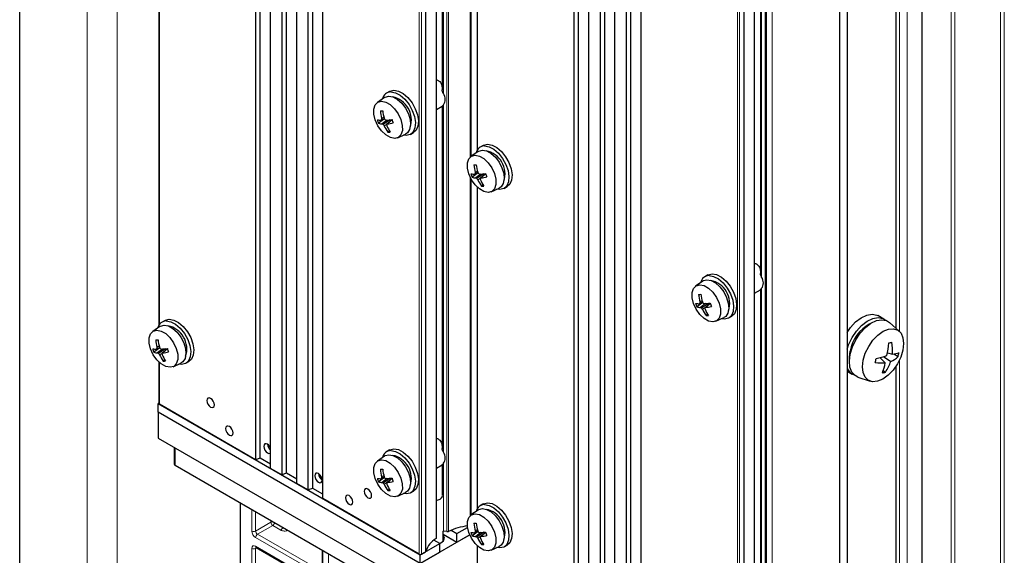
# Paper-space layout 'Blatt4' of a CAD drawing. Header units: millimetres. Extents: x 5 to 418, y 2 to 292.
# Tile 46 of 52: x 230 to 304, y 148 to 188. Entities that reach past the tile are written whole.
import ezdxf

# ---------------------------------------------------------------- set-up
doc = ezdxf.new("R2010")
doc.units = ezdxf.units.MM

psp = doc.layouts.new('Blatt4')

# ---------------------------------------------------------------- linework, layer by layer
at = {"color": 7, "linetype": 'Continuous', "lineweight": 25}
for p, q in [((229.576, 125.25), (229.576, 246.425)), ((247.395, 220.395), (247.395, 155.072)), ((247.754, 155.191), (247.754, 220.188)), ((248.527, 154.419), (248.527, 219.742)), ((249.375, 219.252), (249.375, 153.929)), ((249.734, 154.048), (249.734, 219.045)), ((250.506, 153.276), (250.506, 218.599)), ((251.355, 218.109), (251.355, 152.786)), ((251.714, 152.906), (251.714, 217.902)), ((252.486, 152.133), (252.486, 217.456)), ((285.959, 214.912), (285.959, 92.431)), ((261.057, 149.155), (261.057, 213.913)), ((291.519, 210.666), (291.519, 89.492)), ((292.084, 210.993), (292.084, 89.818)), ((261.493, 208.913), (261.493, 183.014)), ((297.741, 208.966), (297.741, 128.945)), ((271.437, 206.516), (271.437, 141.193)), ((271.795, 141.313), (271.795, 206.309)), ((272.568, 140.54), (272.568, 205.863)), ((273.417, 205.373), (273.417, 140.05)), ((273.775, 140.17), (273.775, 205.166)), ((274.548, 139.397), (274.548, 204.72)), ((275.397, 204.23), (275.397, 138.907)), ((275.755, 139.027), (275.755, 204.023)), ((276.528, 138.254), (276.528, 203.577)), ((264.133, 202.813), (264.133, 178.468)), ((285.099, 135.276), (285.099, 200.035)), ((295.761, 200.01), (295.761, 165.028)), ((285.535, 195.034), (285.535, 169.135)), ((240.091, 189.582), (240.091, 165.238)), ((257.132, 182.464), (256.598, 182.086)), ((257.526, 182.924), (257.3, 182.794)), ((261.057, 181.545), (261.491, 181.796)), ((261.493, 181.803), (261.493, 155.905)), ((257.137, 180.841), (256.687, 180.519)), ((257.135, 180.845), (256.867, 180.747)), ((257.09, 180.97), (256.913, 180.885)), ((257.125, 180.863), (256.917, 180.783)), ((257.346, 180.759), (256.969, 180.46)), ((257.565, 180.777), (257.045, 180.42)), ((257.71, 180.772), (257.296, 180.424)), ((257.713, 180.763), (257.355, 180.466)), ((257.302, 180.429), (257.112, 180.325)), ((257.514, 179.938), (257.391, 179.85)), ((258.136, 179.422), (258.73, 179.696)), ((259.1, 179.676), (259.326, 179.807)), ((264.597, 178.842), (264.371, 178.712)), ((264.203, 178.382), (263.669, 178.004)), ((264.208, 176.759), (263.758, 176.437)), ((264.206, 176.762), (263.938, 176.665)), ((264.161, 176.888), (263.984, 176.803)), ((264.196, 176.781), (263.988, 176.701)), ((264.417, 176.677), (264.04, 176.378)), ((264.636, 176.695), (264.116, 176.338)), ((264.373, 176.347), (264.183, 176.243)), ((264.781, 176.69), (264.367, 176.342)), ((264.784, 176.681), (264.426, 176.384)), ((264.133, 175.703), (264.133, 151.359)), ((264.585, 175.856), (264.462, 175.768)), ((265.207, 175.34), (265.801, 175.614)), ((266.171, 175.594), (266.397, 175.725)), ((281.568, 169.046), (281.341, 168.915)), ((281.174, 168.585), (280.64, 168.207)), ((285.099, 167.666), (285.533, 167.917)), ((285.535, 167.924), (285.535, 142.026)), ((281.178, 166.962), (280.729, 166.64)), ((281.176, 166.966), (280.909, 166.868)), ((281.131, 167.091), (280.955, 167.006)), ((281.166, 166.984), (280.959, 166.904)), ((281.387, 166.88), (281.01, 166.581)), ((281.606, 166.898), (281.087, 166.541)), ((281.752, 166.893), (281.337, 166.545)), ((281.755, 166.884), (281.397, 166.587)), ((281.344, 166.55), (281.153, 166.446)), ((281.555, 166.059), (281.433, 165.971)), ((283.141, 165.797), (283.368, 165.928)), ((294.868, 165.711), (294.416, 165.972)), ((240.162, 165.151), (239.628, 164.774)), ((240.556, 165.612), (240.329, 165.482)), ((282.177, 165.543), (282.772, 165.817)), ((296.022, 164.797), (295.284, 165.452)), ((240.119, 163.658), (239.943, 163.573)), ((240.166, 163.529), (239.716, 163.206)), ((240.164, 163.532), (239.897, 163.435)), ((240.154, 163.55), (239.946, 163.471)), ((240.375, 163.446), (239.998, 163.148)), ((240.594, 163.465), (240.075, 163.108)), ((240.331, 163.117), (240.141, 163.012)), ((240.74, 163.46), (240.325, 163.112)), ((240.743, 163.451), (240.385, 163.154)), ((295.131, 163.166), (295.507, 163.06)), ((295.615, 163.076), (295.937, 162.867)), ((240.091, 162.473), (240.091, 159.317)), ((240.543, 162.626), (240.421, 162.538)), ((241.165, 162.11), (241.759, 162.384)), ((242.129, 162.364), (242.355, 162.494)), ((294.566, 162.801), (294.964, 162.395)), ((294.832, 162.873), (295.388, 162.502)), ((292.084, 161.776), (292.468, 161.554)), ((294.816, 161.811), (294.981, 161.697)), ((295.761, 162.123), (295.761, 133.346)), ((292.901, 161.324), (293.837, 161.012)), ((240.091, 159.346), (240.041, 159.317)), ((240.041, 159.317), (259.84, 147.888)), ((240.041, 158.664), (240.041, 159.317)), ((247.395, 155.072), (240.126, 159.268)), ((259.84, 147.234), (240.041, 158.664)), ((240.041, 158.664), (240.041, 156.704)), ((240.041, 156.704), (259.84, 145.275)), ((241.256, 156.003), (241.256, 154.744)), ((257.526, 155.815), (257.3, 155.685)), ((247.754, 155.191), (247.395, 155.072)), ((248.527, 154.745), (247.754, 155.191)), ((257.132, 155.354), (256.598, 154.977)), ((241.314, 154.662), (285.959, 128.889)), ((249.375, 153.929), (248.527, 154.419)), ((249.734, 154.048), (249.375, 153.929)), ((250.506, 153.602), (249.734, 154.048)), ((261.057, 154.436), (261.49, 154.686)), ((261.493, 154.693), (261.493, 152.359)), ((251.355, 152.786), (250.506, 153.276)), ((257.137, 153.732), (256.687, 153.409)), ((257.135, 153.735), (256.867, 153.638)), ((257.09, 153.861), (256.913, 153.776)), ((257.125, 153.754), (256.917, 153.674)), ((257.346, 153.649), (256.969, 153.351)), ((257.565, 153.668), (257.045, 153.311)), ((257.302, 153.32), (257.112, 153.215)), ((257.71, 153.663), (257.296, 153.315)), ((257.713, 153.654), (257.355, 153.357)), ((251.714, 152.906), (251.355, 152.786)), ((252.486, 152.459), (251.714, 152.906)), ((257.514, 152.829), (257.391, 152.741)), ((258.136, 152.313), (258.73, 152.587)), ((259.1, 152.567), (259.326, 152.698)), ((246.264, 134.589), (246.264, 151.805)), ((259.755, 147.937), (252.486, 152.133)), ((264.203, 151.272), (263.669, 150.895)), ((264.597, 151.733), (264.371, 151.603)), ((261.56, 148.915), (261.56, 149.684)), ((261.856, 149.636), (261.582, 149.679)), ((262.167, 149.745), (262.612, 149.488)), ((262.612, 149.488), (263.412, 149.95)), ((264.208, 149.65), (263.758, 149.327)), ((264.206, 149.653), (263.938, 149.556)), ((264.161, 149.779), (263.984, 149.694)), ((264.196, 149.672), (263.988, 149.592)), ((264.417, 149.567), (264.04, 149.269)), ((264.636, 149.586), (264.116, 149.229)), ((264.781, 149.581), (264.367, 149.233)), ((264.784, 149.572), (264.426, 149.275)), ((263.581, 149.394), (259.84, 147.234)), ((261.311, 148.737), (260.866, 148.994)), ((261.56, 149.442), (262.612, 148.834)), ((262.612, 148.834), (262.612, 149.488)), ((262.612, 148.834), (263.581, 149.394)), ((264.373, 149.238), (264.183, 149.133)), ((247.439, 148.441), (252.243, 145.668)), ((247.442, 148.44), (247.439, 148.441)), ((252.425, 148.248), (252.425, 146.664)), ((259.84, 147.888), (261.311, 148.737)), ((259.84, 147.234), (261.311, 148.083)), ((259.925, 147.937), (260.236, 148.116)), ((261.311, 148.083), (261.311, 148.737)), ((264.133, 148.594), (264.133, 145.438)), ((264.585, 148.747), (264.462, 148.659)), ((265.207, 148.231), (265.801, 148.505)), ((266.171, 148.485), (266.397, 148.615)), ((259.84, 147.234), (259.84, 147.888))]:
    psp.add_line(p, q, dxfattribs=at)
at = {"color": 7, "linetype": 'Continuous', "lineweight": 18}
for p, q in [((234.667, 121.658), (234.667, 244.139)), ((236.93, 121.658), (236.93, 244.139)), ((261.856, 214.497), (261.856, 149.636)), ((261.966, 149.651), (261.966, 214.433)), ((286.428, 214.259), (286.428, 91.778)), ((261.028, 213.896), (261.028, 149.11)), ((259.755, 213.26), (259.755, 147.937)), ((259.925, 147.937), (259.925, 213.26)), ((260.236, 213.439), (260.236, 148.116)), ((260.27, 148.155), (260.27, 213.459)), ((261.582, 182.764), (261.582, 209.026)), ((303.681, 130.257), (303.681, 209.622)), ((303.961, 209.621), (303.961, 130.256)), ((296.61, 208.313), (296.61, 128.292)), ((299.942, 128.399), (299.942, 207.696)), ((300.223, 207.694), (300.223, 128.398)), ((263.619, 203.529), (263.619, 177.964)), ((263.687, 203.398), (263.687, 178.017)), ((264.168, 178.523), (264.168, 202.779)), ((285.898, 200.846), (285.898, 135.758)), ((296.044, 164.776), (296.044, 200.507)), ((283.797, 199.381), (283.797, 134.058)), ((283.967, 134.058), (283.967, 199.381)), ((284.278, 199.56), (284.278, 134.237)), ((284.312, 134.276), (284.312, 199.58)), ((285.069, 200.017), (285.069, 135.231)), ((285.624, 168.885), (285.624, 195.147)), ((240.126, 165.293), (240.126, 189.549)), ((261.582, 155.655), (261.582, 181.917)), ((263.619, 176.42), (263.619, 150.855)), ((263.687, 176.289), (263.687, 150.908)), ((264.168, 151.414), (264.168, 175.67)), ((285.624, 141.776), (285.624, 168.038)), ((240.126, 159.268), (240.126, 162.44)), ((296.044, 133.094), (296.044, 162.62)), ((241.314, 155.97), (241.314, 154.662)), ((261.582, 149.679), (261.582, 154.808)), ((247.115, 149.682), (247.115, 151.314)), ((247.395, 151.152), (247.395, 149.68)), ((247.395, 149.68), (248.551, 150.348)), ((248.551, 150.348), (248.551, 150.484)), ((248.693, 150.103), (247.537, 149.435)), ((249.297, 149.754), (248.693, 150.103)), ((252.201, 146.419), (247.398, 149.192)), ((247.537, 149.435), (252.34, 146.662)), ((247.115, 144.142), (247.115, 148.37)), ((247.483, 148.416), (247.395, 148.368)), ((247.395, 148.368), (247.395, 144.141)), ((247.398, 148.533), (252.201, 145.76)), ((252.484, 148.214), (252.484, 146.582)), ((264.168, 145.389), (264.168, 148.561)), ((252.913, 141.106), (252.913, 147.966))]:
    psp.add_line(p, q, dxfattribs=at)
at = {"color": 7, "linetype": 'Continuous', "lineweight": 25, "flags": 128}
for points in [[(257.526, 182.924), (257.549, 182.937), (257.845, 183.009)], [(257.845, 183.009), (258.188, 182.947), (258.549, 182.757), (258.901, 182.455), (259.215, 182.064), (259.464, 181.617), (259.63, 181.149), (259.698, 180.699), (259.662, 180.303), (259.527, 179.993), (259.326, 179.807)], [(257.132, 182.464), (257.183, 182.495), (257.457, 182.565)], [(257.457, 182.565), (257.777, 182.505), (258.114, 182.32), (258.438, 182.027), (258.722, 181.652), (258.939, 181.229), (259.07, 180.794), (259.104, 180.387), (259.037, 180.044), (258.876, 179.795), (258.73, 179.696)], [(257.619, 182.878), (257.961, 182.816), (258.323, 182.627), (258.675, 182.324), (258.988, 181.933), (259.238, 181.486), (259.403, 181.018), (259.471, 180.568), (259.436, 180.172), (259.301, 179.862), (259.076, 179.663), (258.781, 179.592), (258.559, 179.617)], [(256.911, 182.184), (257.234, 182.119), (257.575, 181.924), (257.899, 181.616), (258.176, 181.226), (258.377, 180.793), (258.483, 180.357), (258.484, 179.963), (258.38, 179.649), (258.18, 179.445), (257.905, 179.372), (257.581, 179.436), (257.241, 179.632), (256.916, 179.939), (256.64, 180.329), (256.439, 180.763), (256.333, 181.198), (256.332, 181.592), (256.436, 181.906), (256.636, 182.11), (256.911, 182.184)], [(264.597, 178.842), (264.621, 178.855), (264.916, 178.927)], [(264.69, 178.796), (265.032, 178.734), (265.394, 178.545), (265.746, 178.242), (266.06, 177.851), (266.309, 177.404), (266.474, 176.936), (266.542, 176.486), (266.507, 176.09), (266.372, 175.78), (266.147, 175.581), (265.852, 175.51), (265.63, 175.535)], [(264.916, 178.927), (265.259, 178.865), (265.621, 178.675), (265.972, 178.373), (266.286, 177.982), (266.535, 177.535), (266.701, 177.067), (266.769, 176.617), (266.733, 176.221), (266.598, 175.911), (266.397, 175.725)], [(263.982, 178.101), (264.305, 178.037), (264.646, 177.842), (264.97, 177.534), (265.247, 177.144), (265.448, 176.711), (265.554, 176.275), (265.555, 175.881), (265.451, 175.567), (265.251, 175.363), (264.976, 175.29), (264.652, 175.354), (264.312, 175.55), (263.987, 175.857), (263.711, 176.247), (263.51, 176.681), (263.404, 177.116), (263.403, 177.51), (263.507, 177.824), (263.707, 178.028), (263.982, 178.101)], [(264.203, 178.382), (264.254, 178.413), (264.528, 178.483)], [(264.528, 178.483), (264.848, 178.422), (265.185, 178.238), (265.51, 177.945), (265.793, 177.57), (266.01, 177.147), (266.141, 176.712), (266.175, 176.305), (266.108, 175.962), (265.947, 175.713), (265.801, 175.614)], [(281.568, 169.046), (281.591, 169.058), (281.887, 169.13)], [(281.66, 168.999), (282.003, 168.937), (282.365, 168.748), (282.717, 168.445), (283.03, 168.054), (283.28, 167.607), (283.445, 167.139), (283.513, 166.689), (283.478, 166.293), (283.343, 165.983), (283.118, 165.784), (282.823, 165.713), (282.601, 165.739)], [(281.887, 169.13), (282.229, 169.068), (282.591, 168.878), (282.943, 168.576), (283.256, 168.185), (283.506, 167.738), (283.671, 167.27), (283.739, 166.82), (283.704, 166.424), (283.569, 166.114), (283.368, 165.928)], [(280.952, 168.305), (281.276, 168.24), (281.617, 168.045), (281.941, 167.737), (282.217, 167.347), (282.418, 166.914), (282.525, 166.479), (282.525, 166.085), (282.421, 165.77), (282.222, 165.566), (281.947, 165.493), (281.623, 165.557), (281.282, 165.753), (280.958, 166.061), (280.682, 166.45), (280.481, 166.884), (280.374, 167.319), (280.373, 167.713), (280.478, 168.027), (280.677, 168.231), (280.952, 168.305)], [(281.174, 168.585), (281.225, 168.617), (281.499, 168.686)], [(281.499, 168.686), (281.818, 168.626), (282.155, 168.441), (282.48, 168.148), (282.763, 167.773), (282.98, 167.35), (283.111, 166.915), (283.145, 166.508), (283.078, 166.165), (282.917, 165.916), (282.772, 165.817)], [(292.084, 164.701), (292.34, 165.066), (292.729, 165.49), (293.148, 165.813), (293.572, 166.015), (293.974, 166.085), (294.327, 166.016), (294.416, 165.972)], [(240.162, 165.151), (240.213, 165.183), (240.486, 165.253)], [(240.486, 165.253), (240.806, 165.192), (241.143, 165.007), (241.468, 164.715), (241.751, 164.34), (241.968, 163.917), (242.099, 163.482), (242.133, 163.075), (242.066, 162.732), (241.905, 162.483), (241.759, 162.384)], [(240.556, 165.612), (240.579, 165.625), (240.874, 165.696)], [(240.648, 165.566), (240.991, 165.504), (241.353, 165.314), (241.705, 165.012), (242.018, 164.621), (242.267, 164.174), (242.433, 163.706), (242.501, 163.256), (242.466, 162.86), (242.33, 162.55), (242.106, 162.351), (241.81, 162.28), (241.589, 162.305)], [(240.874, 165.696), (241.217, 165.635), (241.579, 165.445), (241.931, 165.142), (242.244, 164.752), (242.494, 164.304), (242.659, 163.837), (242.727, 163.386), (242.692, 162.99), (242.557, 162.68), (242.355, 162.494)], [(292.084, 163.422), (292.2, 163.769), (292.458, 164.308), (292.792, 164.805), (293.181, 165.229), (293.601, 165.552), (294.025, 165.754), (294.426, 165.823), (294.78, 165.755), (295.001, 165.615)], [(292.318, 163.057), (292.483, 163.605), (292.741, 164.145), (293.075, 164.642), (293.464, 165.065), (293.884, 165.388), (294.307, 165.591), (294.709, 165.66), (295.063, 165.592), (295.284, 165.452)], [(239.94, 164.871), (240.264, 164.807), (240.605, 164.612), (240.929, 164.304), (241.205, 163.914), (241.406, 163.48), (241.512, 163.045), (241.513, 162.651), (241.409, 162.337), (241.209, 162.133), (240.934, 162.06), (240.611, 162.124), (240.27, 162.319), (239.946, 162.627), (239.669, 163.017), (239.468, 163.451), (239.362, 163.886), (239.361, 164.28), (239.466, 164.594), (239.665, 164.798), (239.94, 164.871)], [(293.302, 162.602), (293.462, 163.125), (293.714, 163.639), (294.039, 164.107), (294.416, 164.499), (294.819, 164.787), (295.221, 164.952), (295.594, 164.982), (295.913, 164.876), (296.157, 164.641), (296.307, 164.293), (296.355, 163.855), (296.297, 163.357), (296.137, 162.834), (295.886, 162.32), (295.56, 161.852), (295.183, 161.46), (294.78, 161.172), (294.378, 161.007), (294.005, 160.976), (293.686, 161.082), (293.443, 161.318), (293.292, 161.666), (293.244, 162.104), (293.302, 162.602)], [(292.261, 162.664), (292.254, 162.818), (292.307, 163.289)], [(292.901, 161.324), (292.688, 161.432), (292.446, 161.696), (292.298, 162.071), (292.255, 162.535), (292.318, 163.057)], [(244.001, 159.71), (243.893, 159.747), (243.801, 159.729), (243.74, 159.659), (243.718, 159.546), (243.74, 159.409), (243.801, 159.267), (243.893, 159.144), (244.001, 159.056), (244.109, 159.019), (244.201, 159.037), (244.262, 159.107), (244.284, 159.22), (244.262, 159.357), (244.201, 159.498), (244.109, 159.622), (244.001, 159.71)], [(245.415, 157.587), (245.307, 157.624), (245.215, 157.606), (245.154, 157.536), (245.132, 157.423), (245.154, 157.286), (245.215, 157.145), (245.307, 157.021), (245.415, 156.933), (245.524, 156.896), (245.615, 156.914), (245.677, 156.984), (245.698, 157.097), (245.677, 157.234), (245.615, 157.376), (245.524, 157.499), (245.415, 157.587)], [(248.3, 156.248), (248.192, 156.285), (248.1, 156.268), (248.039, 156.197), (248.017, 156.084), (248.039, 155.947), (248.1, 155.806), (248.192, 155.682), (248.3, 155.595), (248.409, 155.557), (248.5, 155.575), (248.527, 155.595)], [(257.526, 155.815), (257.549, 155.828), (257.845, 155.9)], [(257.619, 155.769), (257.961, 155.707), (258.323, 155.517), (258.675, 155.215), (258.988, 154.824), (259.238, 154.377), (259.403, 153.909), (259.471, 153.459), (259.436, 153.063), (259.301, 152.753), (259.076, 152.554), (258.781, 152.483), (258.559, 152.508)], [(257.845, 155.9), (258.188, 155.838), (258.549, 155.648), (258.901, 155.346), (259.215, 154.955), (259.464, 154.507), (259.63, 154.04), (259.698, 153.59), (259.662, 153.193), (259.527, 152.884), (259.326, 152.698)], [(256.911, 155.074), (257.234, 155.01), (257.575, 154.815), (257.899, 154.507), (258.176, 154.117), (258.377, 153.683), (258.483, 153.248), (258.484, 152.854), (258.38, 152.54), (258.18, 152.336), (257.905, 152.263), (257.581, 152.327), (257.241, 152.523), (256.916, 152.83), (256.64, 153.22), (256.439, 153.654), (256.333, 154.089), (256.332, 154.483), (256.436, 154.797), (256.636, 155.001), (256.911, 155.074)], [(257.132, 155.354), (257.183, 155.386), (257.457, 155.456)], [(257.457, 155.456), (257.777, 155.395), (258.114, 155.211), (258.438, 154.918), (258.722, 154.543), (258.939, 154.12), (259.07, 153.685), (259.104, 153.278), (259.037, 152.935), (258.876, 152.686), (258.73, 152.587)], [(252.147, 154.027), (252.039, 154.065), (251.947, 154.047), (251.886, 153.976), (251.864, 153.864), (251.886, 153.726), (251.947, 153.585), (252.039, 153.461), (252.147, 153.374), (252.255, 153.336), (252.347, 153.354), (252.408, 153.425), (252.43, 153.537), (252.408, 153.675), (252.347, 153.816), (252.255, 153.94), (252.147, 154.027)], [(255.88, 152.852), (255.772, 152.889), (255.68, 152.872), (255.619, 152.801), (255.598, 152.688), (255.619, 152.551), (255.68, 152.41), (255.772, 152.286), (255.88, 152.198), (255.989, 152.161), (256.08, 152.179), (256.142, 152.249), (256.163, 152.362), (256.142, 152.499), (256.08, 152.641), (255.989, 152.764), (255.88, 152.852)], [(254.466, 152.362), (254.358, 152.399), (254.266, 152.381), (254.205, 152.311), (254.183, 152.198), (254.205, 152.061), (254.266, 151.92), (254.358, 151.796), (254.466, 151.708), (254.575, 151.671), (254.666, 151.689), (254.728, 151.759), (254.749, 151.872), (254.728, 152.009), (254.666, 152.151), (254.575, 152.274), (254.466, 152.362)], [(264.597, 151.733), (264.621, 151.746), (264.916, 151.817)], [(264.916, 151.817), (265.259, 151.756), (265.621, 151.566), (265.972, 151.263), (266.286, 150.873), (266.535, 150.425), (266.701, 149.958), (266.769, 149.508), (266.733, 149.111), (266.598, 148.801), (266.397, 148.615)], [(264.203, 151.272), (264.254, 151.304), (264.528, 151.374)], [(264.528, 151.374), (264.848, 151.313), (265.185, 151.129), (265.51, 150.836), (265.793, 150.461), (266.01, 150.038), (266.141, 149.603), (266.175, 149.196), (266.108, 148.853), (265.947, 148.604), (265.801, 148.505)], [(264.69, 151.687), (265.032, 151.625), (265.394, 151.435), (265.746, 151.133), (266.06, 150.742), (266.309, 150.295), (266.474, 149.827), (266.542, 149.377), (266.507, 148.981), (266.372, 148.671), (266.147, 148.472), (265.852, 148.401), (265.63, 148.426)], [(263.982, 150.992), (264.305, 150.928), (264.646, 150.733), (264.97, 150.425), (265.247, 150.035), (265.448, 149.601), (265.554, 149.166), (265.555, 148.772), (265.451, 148.458), (265.251, 148.254), (264.976, 148.181), (264.652, 148.245), (264.312, 148.441), (263.987, 148.748), (263.711, 149.138), (263.51, 149.572), (263.404, 150.007), (263.403, 150.401), (263.507, 150.715), (263.707, 150.919), (263.982, 150.992)], [(261.305, 148.74), (261.396, 148.785), (261.591, 148.954), (261.66, 149.153), (261.591, 149.352), (261.56, 149.391)]]:
    psp.add_lwpolyline(points, dxfattribs=at)
at = {"color": 7, "linetype": 'Continuous', "lineweight": 25}
for centre, radius, start, end in [((257.632, 182.209), 0.669, 91.15388, 167.36571), ((257.383, 180.763), 1.788, 341.95674, 78.23756), ((256.908, 182.479), 1.733, 259.62464, 268.63999), ((259.533, 181.669), 3.069, 196.93875, 202.01453), ((256.846, 185.736), 4.279, 269.69365, 272.05896), ((260.116, 181.684), 3.301, 183.93154, 193.99766), ((259.025, 177.848), 3.614, 125.68541, 126.66249), ((259.679, 180.937), 2.766, 181.07099, 183.18582), ((261.107, 181.963), 4.138, 186.98145, 195.05387), ((260.606, 182.769), 3.969, 208.27419, 209.94689), ((258.511, 184.05), 3.528, 247.61147, 249.12196), ((256.795, 188.69), 7.951, 273.30547, 276.56295), ((261.315, 181.925), 3.784, 197.41845, 201.53499), ((257.039, 181.507), 1.049, 250.4018, 266.16825), ((257.957, 182.267), 2.059, 241.31307, 243.71975), ((259.776, 182.238), 3.28, 213.64575, 215.67627), ((259.687, 181.524), 2.841, 204.97292, 216.0981), ((247.258, 194.705), 17.456, 305.10224, 305.34124), ((260.37, 180.806), 3.098, 187.08801, 188.88865), ((260.336, 181.67), 3.311, 203.91102, 213.27773), ((256.972, 184.317), 3.87, 275.68546, 282.27609), ((257.446, 182.031), 2.182, 268.5561, 273.19611), ((264.703, 178.127), 0.669, 91.15384, 167.36574), ((264.454, 176.681), 1.788, 341.95672, 78.23757), ((263.917, 181.655), 4.28, 269.69381, 272.0588), ((267.187, 177.602), 3.301, 183.93146, 193.9977), ((268.178, 177.881), 4.138, 186.98138, 195.05394), ((263.979, 178.397), 1.733, 259.62458, 268.64004), ((266.604, 177.587), 3.069, 196.93882, 202.01454), ((264.11, 177.425), 1.049, 250.4018, 266.16825), ((266.098, 173.763), 3.617, 125.68588, 126.66203), ((266.752, 176.855), 2.768, 181.0717, 183.18511), ((265.028, 178.185), 2.059, 241.31311, 243.71971), ((266.847, 178.155), 3.28, 213.64563, 215.67638), ((267.677, 178.686), 3.969, 208.27409, 209.947), ((265.582, 179.968), 3.528, 247.61147, 249.12196), ((263.866, 184.608), 7.951, 273.30551, 276.56291), ((254.373, 190.56), 17.379, 305.10193, 305.34199), ((267.441, 176.724), 3.098, 187.08801, 188.88865), ((264.043, 180.235), 3.87, 275.68542, 282.27608), ((268.386, 177.842), 3.784, 197.41832, 201.53512), ((266.758, 177.442), 2.841, 204.9729, 216.09812), ((267.407, 177.588), 3.311, 203.91099, 213.27776), ((264.517, 177.949), 2.182, 268.55625, 273.19596), ((281.674, 168.33), 0.669, 91.15395, 167.3658), ((281.425, 166.884), 1.788, 341.95681, 78.23752), ((280.887, 171.858), 4.28, 269.69403, 272.05888), ((284.157, 167.805), 3.301, 183.93151, 193.9976), ((285.148, 168.084), 4.138, 186.98146, 195.05399), ((280.95, 168.6), 1.733, 259.62467, 268.63995), ((283.575, 167.79), 3.07, 196.93937, 202.01374), ((281.08, 167.628), 1.049, 250.40161, 266.1684), ((283.069, 163.966), 3.618, 125.686, 126.66191), ((283.724, 167.058), 2.769, 181.07214, 183.18467), ((284.651, 168.891), 3.973, 208.27473, 209.94589), ((282.552, 170.169), 3.527, 247.61119, 249.12229), ((280.837, 174.811), 7.95, 273.30532, 276.56305), ((281.013, 170.439), 3.871, 275.68594, 282.27561), ((285.357, 168.046), 3.784, 197.41879, 201.53507), ((281.999, 168.388), 2.059, 241.31307, 243.71976), ((283.819, 168.36), 3.282, 213.64671, 215.67595), ((283.729, 167.645), 2.841, 204.97276, 216.09811), ((271.037, 181.198), 17.911, 305.10549, 305.33843), ((284.401, 166.926), 3.087, 187.08488, 188.89178), ((284.378, 167.791), 3.311, 203.91076, 213.27793), ((281.488, 168.152), 2.181, 268.55554, 273.19616), ((240.662, 164.896), 0.669, 91.15369, 167.36574), ((240.413, 163.451), 1.788, 341.95667, 78.23761), ((295.202, 162.743), 2.947, 118.35579, 169.31707), ((239.875, 168.42), 4.275, 269.69181, 272.05951), ((243.145, 164.371), 3.3, 183.93146, 193.99799), ((244.136, 164.651), 4.138, 186.98138, 195.05372), ((289.208, 164.385), 6.047, 346.30549, 355.45429), ((294.178, 168.584), 4.797, 282.7468, 285.56583), ((291.253, 163.316), 4.262, 356.55552, 8.73542), ((239.938, 165.167), 1.733, 259.62443, 268.63926), ((242.562, 164.357), 3.069, 196.93865, 202.01504), ((240.068, 164.195), 1.049, 250.40212, 266.16765), ((242.055, 160.536), 3.614, 125.68636, 126.66337), ((242.702, 163.625), 2.76, 181.0685, 183.18836), ((240.987, 164.954), 2.059, 241.31317, 243.71967), ((242.808, 164.927), 3.284, 213.64663, 215.675), ((243.636, 165.457), 3.97, 208.27468, 209.94718), ((242.717, 164.212), 2.841, 204.97312, 216.098), ((241.544, 166.747), 3.539, 247.61366, 249.11983), ((239.825, 171.377), 7.95, 273.3054, 276.56328), ((230.334, 177.326), 17.375, 305.10268, 305.3428), ((243.402, 163.494), 3.1, 187.08874, 188.88813), ((243.365, 164.357), 3.311, 203.91067, 213.27796), ((240.001, 167.004), 3.869, 275.68476, 282.27648), ((244.343, 164.612), 3.783, 197.41748, 201.53554), ((292.926, 169.3), 6.703, 281.65864, 288.7778), ((295.184, 165.706), 2.666, 276.96245, 287.85752), ((292.152, 163.834), 3.906, 345.67652, 350.19864), ((240.476, 164.718), 2.181, 268.55561, 273.19731), ((289.157, 163.672), 5.208, 346.24206, 349.63314), ((294.814, 166.83), 4.437, 262.25682, 271.94459), ((291.207, 163.042), 3.812, 338.40929, 350.2413), ((291.83, 163.794), 3.785, 326.35418, 340.05181), ((294.471, 164.476), 2.177, 294.91246, 312.33721), ((292.92, 162.326), 0.892, 200.45516, 250.19826), ((294.17, 164.427), 2.848, 281.78214, 286.53073), ((240.151, 159.323), 0.0604, 185.69505, 245.62504), ((247.968, 155.731), 0.614, 24.54648, 57.24185), ((248.909, 156.271), 0.609, 182.22027, 231.09798), ((257.632, 155.1), 0.669, 91.15377, 167.36582), ((241.356, 154.754), 0.101, 185.69544, 245.6245), ((257.383, 153.654), 1.788, 341.95674, 78.23756), ((252.747, 154.047), 0.6, 181.86788, 238.12658), ((256.846, 158.624), 4.276, 269.69228, 272.05954), ((260.116, 154.575), 3.301, 183.93149, 193.99767), ((261.107, 154.854), 4.138, 186.98145, 195.05387), ((256.908, 155.37), 1.733, 259.62464, 268.63947), ((259.532, 154.56), 3.069, 196.93848, 202.01471), ((257.039, 154.398), 1.049, 250.40196, 266.16784), ((259.035, 150.726), 3.63, 125.68855, 126.66118), ((259.679, 153.828), 2.766, 181.07094, 183.18592), ((257.957, 155.157), 2.059, 241.31307, 243.71975), ((259.778, 155.13), 3.283, 213.64657, 215.67544), ((260.606, 155.659), 3.969, 208.27419, 209.94689), ((258.515, 156.95), 3.539, 247.61365, 249.11978), ((256.795, 161.579), 7.949, 273.30525, 276.56347), ((247.302, 167.533), 17.379, 305.10249, 305.34256), ((260.369, 153.697), 3.097, 187.08785, 188.88901), ((256.972, 157.208), 3.87, 275.68492, 282.27632), ((261.315, 154.815), 3.784, 197.41831, 201.53496), ((259.687, 154.415), 2.841, 204.97303, 216.09799), ((260.336, 154.56), 3.311, 203.91076, 213.27794), ((257.446, 154.921), 2.181, 268.55556, 273.19705), ((260.951, 152.671), 0.688, 278.87233, 328.02534), ((264.703, 151.018), 0.669, 91.15373, 167.36585), ((264.454, 149.572), 1.788, 341.95672, 78.23757), ((263.917, 154.542), 4.276, 269.69244, 272.05938), ((267.187, 150.493), 3.301, 183.93141, 193.99771), ((268.178, 150.772), 4.138, 186.98138, 195.05394), ((261.605, 149.838), 0.161, 244.32835, 261.87812), ((261.887, 149.822), 0.188, 260.50692, 294.75822), ((263.908, 145.628), 4.467, 96.31271, 115.76345), ((263.979, 151.288), 1.733, 259.62459, 268.63953), ((266.603, 150.478), 3.069, 196.93855, 202.01472), ((266.108, 146.641), 3.634, 125.68901, 126.66072), ((266.752, 149.746), 2.768, 181.07165, 183.18522), ((267.677, 151.577), 3.969, 208.27409, 209.947), ((265.586, 152.868), 3.539, 247.61365, 249.11978), ((263.866, 157.498), 7.949, 273.3053, 276.56343), ((268.385, 150.733), 3.784, 197.41819, 201.53509), ((261.88, 147.655), 1.686, 120.35219, 162.74058), ((261, 149.16), 0.0573, 298.64793, 355.30225), ((264.11, 150.316), 1.049, 250.40196, 266.16784), ((265.028, 151.075), 2.059, 241.31311, 243.71971), ((266.849, 151.048), 3.282, 213.64646, 215.67556), ((266.758, 150.333), 2.841, 204.973, 216.09802), ((254.417, 163.389), 17.304, 305.10219, 305.3433), ((267.44, 149.615), 3.097, 187.08785, 188.88901), ((267.407, 150.478), 3.311, 203.91073, 213.27797), ((264.043, 153.125), 3.87, 275.68488, 282.27631), ((260.206, 148.176), 0.0669, 296.29459, 341.92612), ((264.517, 150.839), 2.181, 268.55571, 273.1969), ((259.84, 148.1), 0.184, 242.60969, 297.39041)]:
    psp.add_arc(centre, radius, start, end, dxfattribs=at)
at = {"color": 7, "linetype": 'Continuous', "lineweight": 18}
for centre, radius, start, end in [((248.69, 150.071), 0.309, 81.05208, 116.6521), ((248.868, 150.367), 0.317, 183.52251, 236.47749), ((248.52, 150.364), 0.313, 303.48437, 352.59781), ((247.256, 149.955), 0.308, 242.65668, 296.76583), ((249.124, 150.015), 0.313, 303.48437, 352.59781), ((247.705, 149.177), 0.308, 123.23013, 177.34696), ((247.256, 148.643), 0.308, 242.65668, 296.76583), ((247.496, 148.522), 0.0988, 173.77208, 234.91434)]:
    psp.add_arc(centre, radius, start, end, dxfattribs=at)
at = {"color": 7, "linetype": 'Continuous', "lineweight": 25}
for centre in [(260.425, 182.519), (284.467, 168.641), (260.425, 155.41)]:
    psp.add_ellipse(centre, major_axis=(1.263, -0.4), ratio=0.697943, start_param=6.036735, end_param=6.964183, dxfattribs=at)
at = {"color": 7, "linetype": 'Continuous', "lineweight": 18}
for centre, major_axis, ratio, start_param, end_param in [((247.398, 149.518), (-0.2, 0.346), 0.577557, 0.785632, 2.356124), ((247.539, 149.6), (-0.1, 0.173), 0.598058, 0.785633, 2.356125), ((247.398, 148.206), (-0.2, 0.347), 0.577206, 5.498021, 7.068512), ((247.539, 148.288), (-0.105, 0.17), 0.576506, 6.236414, 7.051126)]:
    psp.add_ellipse(centre, major_axis=major_axis, ratio=ratio, start_param=start_param, end_param=end_param, dxfattribs=at)
at = {"color": 7, "linetype": 'Continuous', "lineweight": 25}
for points, knots in [([(261.057, 183.795), (261.085, 183.791), (261.182, 183.773), (261.311, 183.67), (261.444, 183.491), (261.475, 183.334), (261.493, 183.243)], [0, 0, 0, 0, 0.105155, 0.376223, 0.63989, 1, 1, 1, 1]), ([(261.582, 182.764), (261.58, 182.768), (261.557, 182.806), (261.524, 182.871), (261.498, 182.957), (261.492, 183.005), (261.494, 183.027), (261.494, 183.03)], [0, 0, 0, 0, 0.04422, 0.505491, 0.76054, 0.964525, 1, 1, 1, 1]), ([(261.494, 181.802), (261.494, 181.802), (261.492, 181.803), (261.502, 181.817), (261.534, 181.854), (261.566, 181.896), (261.582, 181.917)], [0, 0, 0, 0, 0.0637, 0.284735, 0.641004, 1, 1, 1, 1]), ([(285.099, 169.917), (285.126, 169.912), (285.223, 169.894), (285.353, 169.791), (285.486, 169.612), (285.517, 169.455), (285.535, 169.364)], [0, 0, 0, 0, 0.105155, 0.376226, 0.639891, 1, 1, 1, 1]), ([(285.624, 168.885), (285.622, 168.889), (285.598, 168.927), (285.566, 168.992), (285.539, 169.078), (285.534, 169.126), (285.535, 169.148), (285.536, 169.151)], [0, 0, 0, 0, 0.044222, 0.505493, 0.760541, 0.964527, 1, 1, 1, 1]), ([(285.536, 167.923), (285.535, 167.923), (285.533, 167.924), (285.544, 167.938), (285.575, 167.975), (285.607, 168.017), (285.624, 168.038)], [0, 0, 0, 0, 0.063697, 0.284734, 0.641003, 1, 1, 1, 1]), ([(261.057, 156.686), (261.085, 156.681), (261.182, 156.664), (261.311, 156.561), (261.444, 156.382), (261.475, 156.225), (261.493, 156.134)], [0, 0, 0, 0, 0.105155, 0.376223, 0.63989, 1, 1, 1, 1]), ([(261.582, 155.655), (261.58, 155.658), (261.557, 155.697), (261.524, 155.762), (261.498, 155.848), (261.492, 155.896), (261.494, 155.918), (261.494, 155.921)], [0, 0, 0, 0, 0.0442247, 0.5054912, 0.7605402, 0.9645252, 1, 1, 1, 1]), ([(261.494, 154.692), (261.494, 154.693), (261.492, 154.694), (261.502, 154.707), (261.534, 154.745), (261.566, 154.787), (261.582, 154.808)], [0, 0, 0, 0, 0.0637001, 0.2847374, 0.6410057, 1, 1, 1, 1]), ([(247.413, 148.453), (247.414, 148.453), (247.415, 148.453), (247.431, 148.445), (247.439, 148.441)], [0, 0, 0, 0, 0.52578, 1, 1, 1, 1])]:
    psp.add_open_spline(points, degree=3, knots=knots, dxfattribs=at)
at = {"color": 7, "linetype": 'Continuous', "lineweight": 18}
psp.add_open_spline([(249.297, 149.754), (249.322, 149.741), (249.381, 149.711), (249.498, 149.685), (249.632, 149.681), (249.753, 149.7), (249.814, 149.728), (249.84, 149.74)], degree=3, knots=[0, 0, 0, 0, 0.167168, 0.394066, 0.615311, 0.834631, 1, 1, 1, 1], dxfattribs=at)

doc.saveas('drawing.dxf')
